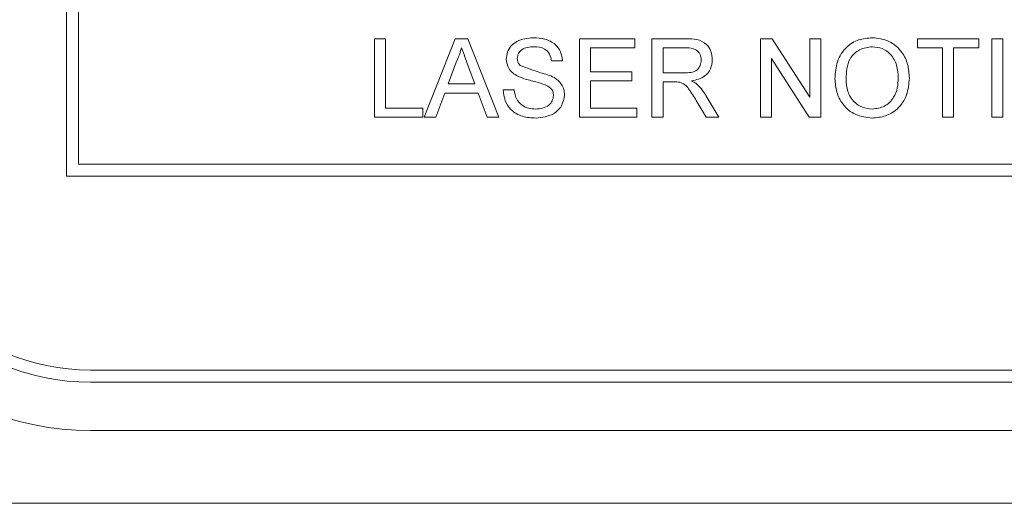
# Paper-space layout 'Sheet1' of a CAD drawing. Header units: millimetres. Extents: x 0 to 432, y 0 to 279.
# Tile 10 of 90: x 172 to 187, y 64 to 72. Entities that reach past the tile are written whole.
import ezdxf

# ---------------------------------------------------------------- set-up
doc = ezdxf.new("R2010")
doc.units = ezdxf.units.MM
doc.header["$LTSCALE"] = 0.5

psp = doc.layouts.new('Sheet1')

# ---------------------------------------------------------------- linework, layer by layer
at = {"color": 7, "linetype": 'Continuous', "lineweight": 15}
for p, q in [((172.403, 105.962), (172.403, 69.386)), ((172.594, 105.772), (172.594, 69.577)), ((177.245, 70.314), (177.245, 71.546)), ((177.245, 71.546), (177.418, 71.546)), ((177.418, 71.546), (177.418, 70.457)), ((178.024, 70.314), (178.513, 71.546)), ((178.513, 71.546), (178.709, 71.546)), ((178.709, 71.546), (179.198, 70.314)), ((180.467, 71.546), (181.335, 71.546)), ((180.467, 70.314), (180.467, 71.546)), ((181.335, 71.546), (181.335, 71.404)), ((181.604, 70.314), (181.604, 71.546)), ((181.604, 71.546), (182.138, 71.546)), ((183.31, 70.314), (183.31, 71.546)), ((183.31, 71.546), (183.493, 71.546)), ((183.493, 71.546), (184.083, 70.627)), ((184.083, 70.627), (184.083, 71.546)), ((184.083, 71.546), (184.257, 71.546)), ((184.257, 71.546), (184.257, 70.314)), ((185.773, 71.404), (185.773, 71.546)), ((185.773, 71.546), (186.737, 71.546)), ((186.737, 71.546), (186.737, 71.404)), ((186.942, 70.314), (186.942, 71.546)), ((186.942, 71.546), (187.116, 71.546)), ((187.116, 71.546), (187.116, 70.314)), ((180.64, 71.404), (180.64, 71.025)), ((181.335, 71.404), (180.64, 71.404)), ((182.145, 71.404), (181.778, 71.404)), ((181.778, 71.404), (181.778, 71.009)), ((186.168, 71.404), (185.773, 71.404)), ((186.168, 70.314), (186.168, 71.404)), ((186.737, 71.404), (186.342, 71.404)), ((186.342, 71.404), (186.342, 70.314)), ((178.527, 71.177), (178.401, 70.836)), ((178.821, 70.836), (178.701, 71.159)), ((180.198, 71.199), (180.024, 71.199)), ((183.483, 71.234), (183.483, 70.314)), ((184.074, 70.314), (183.483, 71.234)), ((180.64, 71.025), (181.288, 71.025)), ((181.288, 71.025), (181.288, 70.883)), ((181.778, 71.009), (182.107, 71.009)), ((181.288, 70.883), (180.64, 70.883)), ((180.64, 70.883), (180.64, 70.457)), ((181.955, 70.867), (181.778, 70.867)), ((181.778, 70.867), (181.778, 70.314)), ((178.401, 70.836), (178.821, 70.836)), ((179.266, 70.741), (179.44, 70.741)), ((178.348, 70.693), (178.208, 70.314)), ((178.873, 70.693), (178.348, 70.693)), ((179.014, 70.314), (178.873, 70.693)), ((182.453, 70.314), (182.3, 70.575)), ((182.45, 70.654), (182.652, 70.314)), ((177.418, 70.457), (178.003, 70.457)), ((178.003, 70.457), (178.003, 70.314)), ((180.64, 70.457), (181.367, 70.457)), ((181.367, 70.457), (181.367, 70.314)), ((178.003, 70.314), (177.245, 70.314)), ((178.208, 70.314), (178.024, 70.314)), ((179.198, 70.314), (179.014, 70.314)), ((181.367, 70.314), (180.467, 70.314)), ((181.778, 70.314), (181.604, 70.314)), ((182.652, 70.314), (182.453, 70.314)), ((183.483, 70.314), (183.31, 70.314)), ((184.257, 70.314), (184.074, 70.314)), ((186.342, 70.314), (186.168, 70.314)), ((187.116, 70.314), (186.942, 70.314)), ((172.594, 69.577), (220.219, 69.577)), ((172.403, 69.386), (220.409, 69.386)), ((172.784, 66.338), (220.028, 66.338)), ((172.784, 66.148), (220.028, 66.148)), ((172.784, 65.386), (220.028, 65.386)), ((225.553, 64.243), (140.59, 64.243))]:
    psp.add_line(p, q, dxfattribs=at)
for radius in [4.382, 3.62, 3.429]:
    psp.add_arc((172.784, 69.767), radius, 180, 270, dxfattribs=at)
for points, knots in [([(179.314, 71.225), (179.318, 71.263), (179.326, 71.339), (179.387, 71.438), (179.521, 71.541), (179.65, 71.553), (179.741, 71.562)], [0, 0, 0, 0, 0.187029, 0.374124, 0.56114, 1, 1, 1, 1]), ([(179.741, 71.562), (179.802, 71.558), (179.924, 71.551), (180.082, 71.473), (180.178, 71.342), (180.191, 71.247), (180.198, 71.199)], [0, 0, 0, 0, 0.280797, 0.560151, 0.779877, 1, 1, 1, 1]), ([(182.138, 71.546), (182.195, 71.546), (182.308, 71.545), (182.46, 71.477), (182.538, 71.347), (182.547, 71.259), (182.551, 71.214)], [0, 0, 0, 0, 0.281671, 0.559202, 0.779411, 1, 1, 1, 1]), ([(184.478, 70.914), (184.484, 71.007), (184.496, 71.191), (184.64, 71.415), (184.846, 71.544), (184.991, 71.556), (185.063, 71.562)], [0, 0, 0, 0, 0.28057, 0.559575, 0.779561, 1, 1, 1, 1]), ([(185.063, 71.562), (185.154, 71.552), (185.335, 71.53), (185.535, 71.356), (185.633, 71.142), (185.642, 71), (185.647, 70.928)], [0, 0, 0, 0, 0.279564, 0.558584, 0.779087, 1, 1, 1, 1]), ([(178.611, 71.404), (178.599, 71.36), (178.578, 71.282), (178.542, 71.209), (178.527, 71.177)], [0, 0, 0, 0, 0.559915, 1, 1, 1, 1]), ([(178.701, 71.159), (178.684, 71.205), (178.654, 71.287), (178.624, 71.368), (178.611, 71.404)], [0, 0, 0, 0, 0.560002, 1, 1, 1, 1]), ([(179.748, 71.42), (179.715, 71.419), (179.648, 71.416), (179.559, 71.382), (179.498, 71.315), (179.491, 71.263), (179.487, 71.236)], [0, 0, 0, 0, 0.28129, 0.56082, 0.78068, 1, 1, 1, 1]), ([(180.024, 71.199), (180.018, 71.236), (180.005, 71.309), (179.905, 71.41), (179.808, 71.416), (179.748, 71.42)], [0, 0, 0, 0, 0.281097, 0.560287, 1, 1, 1, 1]), ([(182.378, 71.211), (182.374, 71.243), (182.366, 71.307), (182.281, 71.396), (182.196, 71.401), (182.145, 71.404)], [0, 0, 0, 0, 0.280406, 0.559981, 1, 1, 1, 1]), ([(185.064, 71.42), (184.995, 71.411), (184.857, 71.392), (184.667, 71.206), (184.658, 71.024), (184.652, 70.912)], [0, 0, 0, 0, 0.280128, 0.559653, 1, 1, 1, 1]), ([(185.473, 70.93), (185.469, 70.997), (185.461, 71.131), (185.368, 71.301), (185.223, 71.403), (185.117, 71.414), (185.064, 71.42)], [0, 0, 0, 0, 0.2807967, 0.5600682, 0.779984, 1, 1, 1, 1]), ([(179.496, 70.959), (179.468, 70.974), (179.413, 71.006), (179.333, 71.092), (179.321, 71.175), (179.314, 71.225)], [0, 0, 0, 0, 0.281445, 0.562273, 1, 1, 1, 1]), ([(179.487, 71.236), (179.489, 71.213), (179.493, 71.172), (179.52, 71.141), (179.532, 71.127)], [0, 0, 0, 0, 0.559617, 1, 1, 1, 1]), ([(182.107, 71.009), (182.143, 71.01), (182.215, 71.011), (182.313, 71.046), (182.368, 71.126), (182.375, 71.182), (182.378, 71.211)], [0, 0, 0, 0, 0.281563, 0.560238, 0.779872, 1, 1, 1, 1]), ([(182.551, 71.214), (182.546, 71.166), (182.536, 71.07), (182.423, 70.928), (182.3, 70.9), (182.225, 70.883)], [0, 0, 0, 0, 0.280517, 0.560502, 1, 1, 1, 1]), ([(179.532, 71.127), (179.621, 71.093), (179.78, 71.033), (179.944, 70.984), (180.016, 70.962)], [0, 0, 0, 0, 0.558382, 1, 1, 1, 1]), ([(179.925, 70.822), (179.876, 70.838), (179.796, 70.863), (179.682, 70.892), (179.587, 70.919), (179.526, 70.946), (179.496, 70.959)], [0, 0, 0, 0, 0.339939, 0.560025, 0.780082, 1, 1, 1, 1]), ([(180.016, 70.962), (180.049, 70.945), (180.114, 70.912), (180.184, 70.837), (180.224, 70.75), (180.228, 70.693), (180.23, 70.664)], [0, 0, 0, 0, 0.280371, 0.559909, 0.779859, 1, 1, 1, 1]), ([(182.041, 70.862), (182.025, 70.864), (181.997, 70.867), (181.968, 70.867), (181.955, 70.867)], [0, 0, 0, 0, 0.559853, 1, 1, 1, 1]), ([(182.3, 70.575), (182.262, 70.638), (182.209, 70.725), (182.123, 70.829), (182.068, 70.851), (182.041, 70.862)], [0, 0, 0, 0, 0.56088, 0.780729, 1, 1, 1, 1]), ([(182.225, 70.883), (182.244, 70.874), (182.278, 70.857), (182.307, 70.833), (182.32, 70.822)], [0, 0, 0, 0, 0.56012, 1, 1, 1, 1]), ([(185.063, 70.299), (184.974, 70.309), (184.796, 70.329), (184.599, 70.498), (184.497, 70.705), (184.484, 70.844), (184.478, 70.914)], [0, 0, 0, 0, 0.2796, 0.558765, 0.77931, 1, 1, 1, 1]), ([(184.652, 70.912), (184.656, 70.846), (184.665, 70.715), (184.764, 70.554), (184.907, 70.456), (185.01, 70.446), (185.062, 70.441)], [0, 0, 0, 0, 0.2806566, 0.559885, 0.7798492, 1, 1, 1, 1]), ([(185.062, 70.441), (185.13, 70.449), (185.265, 70.467), (185.405, 70.608), (185.466, 70.771), (185.471, 70.877), (185.473, 70.93)], [0, 0, 0, 0, 0.2791, 0.558192, 0.778806, 1, 1, 1, 1]), ([(185.647, 70.928), (185.639, 70.838), (185.624, 70.658), (185.48, 70.439), (185.275, 70.319), (185.133, 70.306), (185.063, 70.299)], [0, 0, 0, 0, 0.280353, 0.559502, 0.779635, 1, 1, 1, 1]), ([(179.782, 70.299), (179.71, 70.302), (179.567, 70.31), (179.387, 70.413), (179.286, 70.573), (179.273, 70.685), (179.266, 70.741)], [0, 0, 0, 0, 0.280814, 0.559563, 0.77962, 1, 1, 1, 1]), ([(179.44, 70.741), (179.447, 70.694), (179.461, 70.6), (179.552, 70.498), (179.664, 70.448), (179.738, 70.443), (179.775, 70.441)], [0, 0, 0, 0, 0.280632, 0.5586744, 0.7791973, 1, 1, 1, 1]), ([(180.056, 70.656), (180.054, 70.677), (180.05, 70.719), (180.005, 70.784), (179.955, 70.808), (179.925, 70.822)], [0, 0, 0, 0, 0.280089, 0.55997, 1, 1, 1, 1]), ([(182.32, 70.822), (182.348, 70.794), (182.397, 70.742), (182.434, 70.681), (182.45, 70.654)], [0, 0, 0, 0, 0.5597943, 1, 1, 1, 1]), ([(179.775, 70.441), (179.812, 70.443), (179.885, 70.448), (179.981, 70.493), (180.043, 70.569), (180.052, 70.627), (180.056, 70.656)], [0, 0, 0, 0, 0.2809172, 0.5608127, 0.7805018, 1, 1, 1, 1]), ([(180.23, 70.664), (180.22, 70.604), (180.2, 70.484), (180.033, 70.327), (179.877, 70.31), (179.782, 70.299)], [0, 0, 0, 0, 0.279942, 0.56008, 1, 1, 1, 1])]:
    psp.add_open_spline(points, degree=3, knots=knots, dxfattribs=at)

doc.saveas('drawing.dxf')
